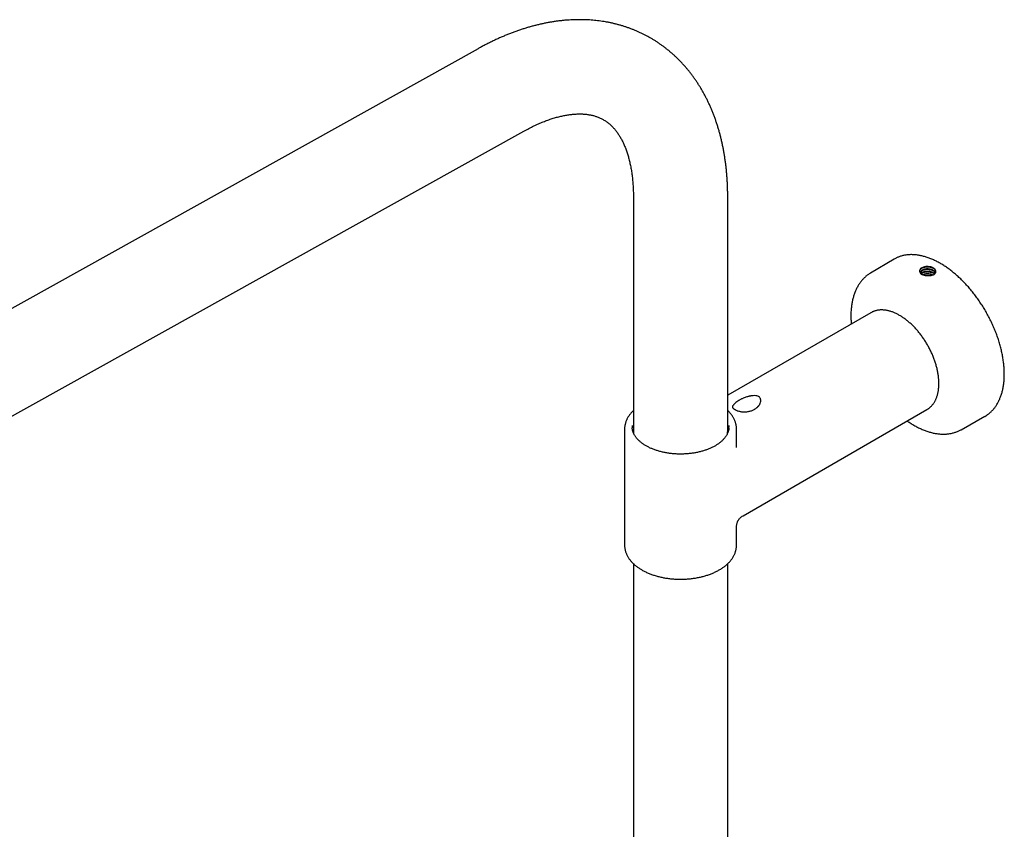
# Model space of a CAD drawing. Header units: millimetres. Extents: x 8 to 1762, y 12 to 2705.
# Tile 44 of 115: x 1429 to 1657, y 1110 to 1298. Entities that reach past the tile are written whole.
import ezdxf

# ---------------------------------------------------------------- set-up
doc = ezdxf.new("R2010")
doc.units = ezdxf.units.MM

msp = doc.modelspace()

# ---------------------------------------------------------------- linework, layer by layer
at = {"color": 7, "linetype": 'Continuous', "lineweight": 30}
for p, q in [((1535.19, 1291.51), (1307.75, 1164.8)), ((1311.6, 1141.87), (1545.85, 1272.38)), ((1571.26, 1257.03), (1571.26, 1202.73)), ((1593.16, 1202.73), (1593.16, 1257.03)), ((1631.78, 1242.62), (1626.33, 1239.4)), ((1626.33, 1239.39), (1626.33, 1239.4)), ((1640.75, 1238.89), (1640.58, 1238.96)), ((1626.41, 1230.19), (1593.16, 1210.99)), ((1596.71, 1183.02), (1639.41, 1207.67)), ((1600.54, 1208.85), (1600.55, 1208.87)), ((1647.34, 1203), (1652.86, 1206.11)), ((1569.21, 1203.14), (1569.21, 1176.19)), ((1595.21, 1198.9), (1595.21, 1203.14)), ((1647.36, 1203.01), (1647.34, 1203)), ((1595.21, 1176.19), (1595.21, 1180.42)), ((1571.26, 1171.87), (1571.26, 834.62)), ((1593.16, 834.63), (1593.16, 1171.87))]:
    msp.add_line(p, q, dxfattribs=at)
at = {"color": 7, "linetype": 'Continuous', "lineweight": 30, "flags": 128}
for points in [[(1632.23, 1242.86), (1632.08, 1242.79), (1631.78, 1242.62)], [(1641.02, 1239.01), (1641.18, 1239.14), (1641.27, 1239.23), (1641.36, 1239.33), (1641.42, 1239.45), (1641.45, 1239.52), (1641.47, 1239.59), (1641.48, 1239.64), (1641.49, 1239.69), (1641.49, 1239.75), (1641.49, 1239.78), (1641.49, 1239.79), (1641.49, 1239.84), (1641.48, 1239.88), (1641.47, 1239.92), (1641.46, 1239.96), (1641.45, 1239.99), (1641.44, 1240.02), (1641.43, 1240.04), (1641.4, 1240.11), (1641.39, 1240.12), (1641.38, 1240.13), (1641.38, 1240.13), (1641.36, 1240.16), (1641.34, 1240.2), (1641.31, 1240.23), (1641.28, 1240.27), (1641.25, 1240.3), (1641.22, 1240.33), (1641.05, 1240.48), (1640.83, 1240.62), (1640.57, 1240.73), (1640.29, 1240.82), (1640, 1240.87), (1639.71, 1240.9), (1639.42, 1240.91), (1639.14, 1240.89), (1638.88, 1240.85), (1638.64, 1240.79), (1638.43, 1240.71), (1638.24, 1240.62), (1638.08, 1240.52), (1637.94, 1240.42), (1637.84, 1240.31), (1637.84, 1240.31)], [(1626.71, 1230.34), (1626.54, 1230.26), (1626.41, 1230.19)], [(1639.41, 1207.67), (1639.53, 1207.75), (1639.69, 1207.85)], [(1571.26, 1202.99), (1571.19, 1202.79), (1571.13, 1202.62)]]:
    msp.add_lwpolyline(points, dxfattribs=at)
at = {"color": 7, "linetype": 'Continuous', "lineweight": 30}
for centre, radius, start, end in [((1638.54, 1239.85), 0.839, 147.2458, 248.3422), ((1638.72, 1239.58), 0.677, 158.8672, 240.6515), ((1649.41, 1212.24), 7.04, 299.3867, 303.7895), ((1574.71, 1203.71), 3.75, 175.8199, 184.1714), ((1574.94, 1202.73), 3.68, 180.0213, 189.394), ((1589.48, 1202.73), 3.68, 350.5265, 359.9833), ((1589.25, 1201.39), 4.23, 16.7913, 22.2289), ((1589.71, 1203.71), 3.75, 355.9231, 4.0967)]:
    msp.add_arc(centre, radius, start, end, dxfattribs=at)
msp.add_ellipse((1995.08, 1437.28), major_axis=(904.78, 541), ratio=0.013088, start_param=1.967745, end_param=1.967986, dxfattribs=at)
for points, knots in [([(1593.16, 1257.03), (1593.16, 1257.2), (1593.16, 1257.69), (1593.15, 1258.5), (1593.12, 1259.45), (1593.08, 1260.4), (1593.02, 1261.34), (1592.95, 1262.27), (1592.87, 1263.2), (1592.77, 1264.12), (1592.66, 1265.03), (1592.53, 1265.93), (1592.39, 1266.83), (1592.24, 1267.72), (1592.07, 1268.6), (1591.89, 1269.47), (1591.69, 1270.33), (1591.48, 1271.19), (1591.26, 1272.03), (1591.02, 1272.86), (1590.77, 1273.68), (1590.5, 1274.5), (1590.23, 1275.3), (1589.93, 1276.09), (1589.63, 1276.86), (1589.31, 1277.63), (1588.98, 1278.38), (1588.64, 1279.13), (1588.28, 1279.86), (1587.91, 1280.57), (1587.53, 1281.28), (1587.14, 1281.97), (1586.73, 1282.65), (1586.31, 1283.31), (1585.88, 1283.97), (1585.44, 1284.6), (1584.99, 1285.23), (1584.53, 1285.84), (1584.06, 1286.44), (1583.57, 1287.02), (1583.08, 1287.59), (1582.57, 1288.15), (1582.06, 1288.69), (1581.53, 1289.21), (1580.99, 1289.73), (1580.45, 1290.23), (1579.89, 1290.71), (1579.33, 1291.18), (1578.76, 1291.63), (1578.17, 1292.08), (1577.58, 1292.5), (1576.98, 1292.91), (1576.37, 1293.31), (1575.75, 1293.69), (1575.13, 1294.06), (1574.49, 1294.41), (1573.85, 1294.75), (1573.2, 1295.07), (1572.54, 1295.38), (1571.87, 1295.67), (1571.2, 1295.95), (1570.52, 1296.21), (1569.83, 1296.46), (1569.14, 1296.69), (1568.43, 1296.9), (1567.72, 1297.1), (1567.01, 1297.29), (1566.28, 1297.46), (1565.55, 1297.61), (1564.82, 1297.75), (1564.08, 1297.87), (1563.33, 1297.97), (1562.57, 1298.06), (1561.81, 1298.13), (1561.05, 1298.19), (1560.27, 1298.23), (1559.5, 1298.25), (1558.71, 1298.26), (1557.93, 1298.25), (1557.13, 1298.23), (1556.34, 1298.18), (1555.53, 1298.13), (1554.73, 1298.05), (1553.92, 1297.96), (1553.1, 1297.85), (1552.28, 1297.72), (1551.46, 1297.58), (1550.64, 1297.42), (1549.81, 1297.24), (1548.98, 1297.05), (1548.15, 1296.84), (1547.31, 1296.61), (1546.47, 1296.36), (1545.64, 1296.1), (1544.8, 1295.82), (1543.96, 1295.53), (1543.11, 1295.22), (1542.27, 1294.89), (1541.43, 1294.55), (1540.59, 1294.19), (1539.75, 1293.82), (1538.91, 1293.43), (1538.07, 1293.02), (1537.23, 1292.6), (1536.39, 1292.17), (1535.71, 1291.8), (1535.32, 1291.58), (1535.19, 1291.51)], [0, 0, 0, 0, 0.005502, 0.015712, 0.025924, 0.036135, 0.046342, 0.056546, 0.066744, 0.076934, 0.087116, 0.097288, 0.107447, 0.117593, 0.127722, 0.137834, 0.147927, 0.157997, 0.168044, 0.178065, 0.188059, 0.198023, 0.207956, 0.217856, 0.227722, 0.237552, 0.247345, 0.257101, 0.266817, 0.276494, 0.28613, 0.295727, 0.305283, 0.314798, 0.324274, 0.33371, 0.343108, 0.352468, 0.361791, 0.371078, 0.380331, 0.389552, 0.398742, 0.407903, 0.417036, 0.426144, 0.435229, 0.444293, 0.453337, 0.462365, 0.471379, 0.480381, 0.489373, 0.498357, 0.507337, 0.516315, 0.525292, 0.534271, 0.543253, 0.552243, 0.561241, 0.570251, 0.579274, 0.588313, 0.59737, 0.606448, 0.615548, 0.624672, 0.633823, 0.643002, 0.652212, 0.661452, 0.670726, 0.680035, 0.689379, 0.69876, 0.708179, 0.717636, 0.727132, 0.736667, 0.746242, 0.755856, 0.765509, 0.775201, 0.784931, 0.794698, 0.804501, 0.81434, 0.824212, 0.834117, 0.844052, 0.854017, 0.864009, 0.874026, 0.884067, 0.89413, 0.904213, 0.914314, 0.924431, 0.934562, 0.944706, 0.954861, 0.965025, 0.975196, 0.985374, 0.995556, 1, 1, 1, 1]), ([(1545.85, 1272.38), (1545.95, 1272.44), (1546.24, 1272.6), (1546.73, 1272.86), (1547.29, 1273.15), (1547.86, 1273.43), (1548.41, 1273.7), (1548.97, 1273.95), (1549.51, 1274.19), (1550.06, 1274.42), (1550.59, 1274.63), (1551.12, 1274.83), (1551.65, 1275.02), (1552.16, 1275.2), (1552.67, 1275.36), (1553.18, 1275.51), (1553.67, 1275.64), (1554.16, 1275.77), (1554.64, 1275.88), (1555.12, 1275.98), (1555.58, 1276.07), (1556.04, 1276.14), (1556.49, 1276.21), (1556.93, 1276.26), (1557.37, 1276.3), (1557.79, 1276.33), (1558.21, 1276.35), (1558.63, 1276.36), (1559.03, 1276.36), (1559.42, 1276.35), (1559.81, 1276.32), (1560.2, 1276.29), (1560.57, 1276.25), (1560.94, 1276.19), (1561.31, 1276.12), (1561.66, 1276.05), (1562.02, 1275.96), (1562.37, 1275.86), (1562.72, 1275.74), (1563.06, 1275.62), (1563.41, 1275.47), (1563.75, 1275.31), (1564.09, 1275.14), (1564.43, 1274.95), (1564.76, 1274.74), (1565.08, 1274.52), (1565.39, 1274.28), (1565.7, 1274.04), (1565.99, 1273.78), (1566.26, 1273.51), (1566.53, 1273.23), (1566.79, 1272.95), (1567.04, 1272.65), (1567.28, 1272.35), (1567.51, 1272.03), (1567.74, 1271.7), (1567.96, 1271.37), (1568.17, 1271.02), (1568.38, 1270.66), (1568.58, 1270.28), (1568.77, 1269.9), (1568.96, 1269.51), (1569.14, 1269.1), (1569.32, 1268.68), (1569.48, 1268.25), (1569.65, 1267.8), (1569.8, 1267.34), (1569.95, 1266.88), (1570.09, 1266.39), (1570.23, 1265.9), (1570.35, 1265.39), (1570.47, 1264.88), (1570.59, 1264.35), (1570.69, 1263.8), (1570.79, 1263.25), (1570.87, 1262.68), (1570.95, 1262.1), (1571.02, 1261.52), (1571.09, 1260.92), (1571.14, 1260.3), (1571.18, 1259.68), (1571.22, 1259.05), (1571.24, 1258.41), (1571.26, 1257.76), (1571.26, 1257.3), (1571.26, 1257.06), (1571.26, 1257.03)], [0, 0, 0, 0, 0.00579, 0.016846, 0.027893, 0.038931, 0.049963, 0.060989, 0.07201, 0.083029, 0.094047, 0.105066, 0.116087, 0.127114, 0.138149, 0.149195, 0.160256, 0.171336, 0.18244, 0.193571, 0.204737, 0.215942, 0.227194, 0.238501, 0.249871, 0.261313, 0.272839, 0.28446, 0.296191, 0.308045, 0.32004, 0.332195, 0.344532, 0.357075, 0.369849, 0.382886, 0.396217, 0.409875, 0.423893, 0.438302, 0.45312, 0.468343, 0.483935, 0.499807, 0.515821, 0.53175, 0.547421, 0.562723, 0.5776, 0.592045, 0.606076, 0.619727, 0.633037, 0.646044, 0.658783, 0.671288, 0.683587, 0.695706, 0.707667, 0.71949, 0.731192, 0.74279, 0.754296, 0.765723, 0.77708, 0.788379, 0.799626, 0.810829, 0.821996, 0.833132, 0.844242, 0.855331, 0.866404, 0.877463, 0.888513, 0.899557, 0.910596, 0.921634, 0.932672, 0.943712, 0.954756, 0.965804, 0.976858, 0.98792, 0.998407, 1, 1, 1, 1]), ([(1653.33, 1206.4), (1653.38, 1206.43), (1653.53, 1206.53), (1653.77, 1206.71), (1654.04, 1206.93), (1654.3, 1207.17), (1654.56, 1207.42), (1654.8, 1207.69), (1655.04, 1207.97), (1655.26, 1208.26), (1655.48, 1208.57), (1655.68, 1208.89), (1655.87, 1209.22), (1656.05, 1209.56), (1656.23, 1209.92), (1656.38, 1210.29), (1656.53, 1210.67), (1656.67, 1211.06), (1656.79, 1211.46), (1656.91, 1211.87), (1657.01, 1212.29), (1657.1, 1212.72), (1657.17, 1213.17), (1657.24, 1213.62), (1657.29, 1214.08), (1657.33, 1214.54), (1657.36, 1215.02), (1657.38, 1215.5), (1657.38, 1215.99), (1657.37, 1216.49), (1657.35, 1216.99), (1657.32, 1217.5), (1657.28, 1218.01), (1657.22, 1218.53), (1657.15, 1219.06), (1657.07, 1219.59), (1656.98, 1220.12), (1656.88, 1220.65), (1656.76, 1221.19), (1656.63, 1221.73), (1656.49, 1222.28), (1656.34, 1222.82), (1656.18, 1223.37), (1656.01, 1223.92), (1655.83, 1224.46), (1655.63, 1225.01), (1655.43, 1225.56), (1655.21, 1226.1), (1654.99, 1226.65), (1654.75, 1227.19), (1654.51, 1227.73), (1654.25, 1228.27), (1653.98, 1228.8), (1653.71, 1229.33), (1653.43, 1229.86), (1653.13, 1230.38), (1652.83, 1230.9), (1652.52, 1231.41), (1652.21, 1231.92), (1651.88, 1232.42), (1651.55, 1232.91), (1651.21, 1233.4), (1650.86, 1233.88), (1650.51, 1234.36), (1650.15, 1234.82), (1649.78, 1235.28), (1649.41, 1235.72), (1649.03, 1236.16), (1648.64, 1236.59), (1648.25, 1237.01), (1647.86, 1237.42), (1647.46, 1237.82), (1647.06, 1238.21), (1646.65, 1238.58), (1646.24, 1238.95), (1645.83, 1239.3), (1645.41, 1239.64), (1645, 1239.97), (1644.58, 1240.29), (1644.15, 1240.6), (1643.73, 1240.89), (1643.3, 1241.16), (1642.88, 1241.43), (1642.45, 1241.68), (1642.03, 1241.91), (1641.6, 1242.14), (1641.17, 1242.34), (1640.75, 1242.54), (1640.32, 1242.72), (1639.9, 1242.88), (1639.48, 1243.03), (1639.06, 1243.16), (1638.65, 1243.28), (1638.24, 1243.38), (1637.83, 1243.47), (1637.42, 1243.54), (1637.02, 1243.6), (1636.62, 1243.64), (1636.23, 1243.66), (1635.84, 1243.67), (1635.46, 1243.67), (1635.08, 1243.64), (1634.71, 1243.61), (1634.35, 1243.55), (1633.99, 1243.48), (1633.64, 1243.4), (1633.29, 1243.3), (1632.96, 1243.18), (1632.63, 1243.05), (1632.39, 1242.94), (1632.27, 1242.88), (1632.24, 1242.87)], [0, 0, 0, 0, 0.004765, 0.013935, 0.023109, 0.032288, 0.041473, 0.050666, 0.059868, 0.069079, 0.078301, 0.087533, 0.096774, 0.106026, 0.115287, 0.124556, 0.133833, 0.143116, 0.152406, 0.161701, 0.171, 0.180302, 0.189608, 0.198916, 0.208225, 0.217536, 0.226847, 0.236159, 0.24547, 0.254782, 0.264093, 0.273403, 0.282713, 0.292021, 0.301329, 0.310636, 0.319943, 0.329248, 0.338552, 0.347855, 0.357157, 0.366459, 0.375759, 0.385059, 0.394358, 0.403657, 0.412955, 0.422252, 0.431548, 0.440845, 0.45014, 0.459436, 0.468731, 0.478026, 0.487321, 0.496616, 0.50591, 0.515205, 0.5245, 0.533795, 0.54309, 0.552385, 0.561681, 0.570977, 0.580274, 0.589571, 0.598868, 0.608167, 0.617466, 0.626765, 0.636066, 0.645367, 0.65467, 0.663973, 0.673277, 0.682582, 0.691889, 0.701196, 0.710504, 0.719814, 0.729124, 0.738436, 0.747748, 0.757061, 0.766375, 0.77569, 0.785004, 0.794319, 0.803633, 0.812947, 0.822259, 0.831569, 0.840878, 0.850183, 0.859484, 0.868781, 0.878072, 0.887357, 0.896635, 0.905905, 0.915166, 0.924417, 0.933659, 0.94289, 0.952111, 0.961321, 0.970522, 0.979714, 0.988898, 0.998075, 1, 1, 1, 1]), ([(1626.33, 1239.39), (1626.27, 1239.35), (1626.1, 1239.25), (1625.84, 1239.08), (1625.55, 1238.87), (1625.26, 1238.64), (1624.99, 1238.39), (1624.73, 1238.14), (1624.47, 1237.87), (1624.23, 1237.58), (1624, 1237.28), (1623.77, 1236.97), (1623.56, 1236.65), (1623.36, 1236.31), (1623.17, 1235.96), (1622.99, 1235.6), (1622.82, 1235.23), (1622.67, 1234.84), (1622.52, 1234.44), (1622.39, 1234.04), (1622.27, 1233.62), (1622.16, 1233.19), (1622.07, 1232.75), (1621.99, 1232.3), (1621.92, 1231.84), (1621.86, 1231.38), (1621.82, 1230.91), (1621.78, 1230.42), (1621.76, 1229.94), (1621.76, 1229.6), (1621.76, 1229.34), (1621.76, 1229.06), (1621.77, 1228.64), (1621.8, 1228.13), (1621.82, 1227.76), (1621.84, 1227.57), (1621.84, 1227.55)], [0, 0, 0, 0, 0.01863, 0.049636, 0.080651, 0.111693, 0.142778, 0.173923, 0.20514, 0.23644, 0.267834, 0.299326, 0.330922, 0.362621, 0.394425, 0.426328, 0.458326, 0.490413, 0.52258, 0.554821, 0.587125, 0.619484, 0.65189, 0.684334, 0.71681, 0.749309, 0.781826, 0.814355, 0.846892, 0.877737, 0.881498, 0.898715, 0.931255, 0.963788, 0.996314, 1, 1, 1, 1]), ([(1641.36, 1240.16), (1641.34, 1240.19), (1641.3, 1240.22), (1641.24, 1240.27), (1641.19, 1240.31), (1641.14, 1240.34), (1641.09, 1240.38), (1641.02, 1240.42), (1640.9, 1240.48), (1640.75, 1240.55), (1640.6, 1240.61), (1640.46, 1240.65), (1640.35, 1240.69), (1640.24, 1240.71), (1640.13, 1240.73), (1640.02, 1240.75), (1639.91, 1240.76), (1639.82, 1240.77), (1639.75, 1240.78), (1639.68, 1240.78), (1639.57, 1240.78), (1639.39, 1240.78), (1639.22, 1240.77), (1639.09, 1240.76), (1639.01, 1240.75), (1638.94, 1240.73), (1638.86, 1240.72), (1638.78, 1240.7), (1638.7, 1240.68), (1638.62, 1240.66), (1638.54, 1240.63), (1638.46, 1240.6), (1638.39, 1240.57), (1638.31, 1240.53), (1638.24, 1240.5), (1638.17, 1240.46), (1638.11, 1240.42), (1638.06, 1240.38), (1638, 1240.34), (1637.95, 1240.3), (1637.9, 1240.25), (1637.87, 1240.21), (1637.84, 1240.18), (1637.82, 1240.16), (1637.8, 1240.13), (1637.77, 1240.08), (1637.73, 1240), (1637.7, 1239.92), (1637.69, 1239.86), (1637.69, 1239.84), (1637.69, 1239.84)], [0, 0, 0, 0, 0.024978, 0.042564, 0.058295, 0.07217, 0.083939, 0.103408, 0.133449, 0.173986, 0.211317, 0.240995, 0.263016, 0.285334, 0.307652, 0.329971, 0.35229, 0.37461, 0.386513, 0.393953, 0.417762, 0.453473, 0.501078, 0.517875, 0.534744, 0.551685, 0.568699, 0.585785, 0.602944, 0.620175, 0.642797, 0.66321, 0.681415, 0.697412, 0.722775, 0.739305, 0.759157, 0.779008, 0.798859, 0.818709, 0.838559, 0.858408, 0.865976, 0.875634, 0.887383, 0.901221, 0.935162, 0.977455, 0.995127, 1, 1, 1, 1]), ([(1638.25, 1239.07), (1638.23, 1239.08), (1638.2, 1239.1), (1638.15, 1239.14), (1638.1, 1239.19), (1638.06, 1239.23), (1638.04, 1239.26), (1638.02, 1239.29), (1637.99, 1239.33), (1637.97, 1239.37), (1637.96, 1239.42), (1637.95, 1239.47), (1637.95, 1239.51), (1637.95, 1239.59), (1637.98, 1239.7), (1638.05, 1239.78), (1638.09, 1239.82)], [0, 0, 0, 0, 0.050424, 0.108513, 0.181445, 0.243175, 0.27994, 0.303553, 0.360783, 0.418691, 0.477246, 0.535884, 0.594021, 0.651659, 0.825656, 1, 1, 1, 1]), ([(1641.33, 1239.3), (1641.33, 1239.3), (1641.33, 1239.33), (1641.31, 1239.4), (1641.27, 1239.5), (1641.21, 1239.62), (1641.12, 1239.74), (1641.02, 1239.83), (1640.93, 1239.9), (1640.84, 1239.96), (1640.75, 1240.02), (1640.63, 1240.08), (1640.5, 1240.13), (1640.37, 1240.18), (1640.25, 1240.22), (1640.12, 1240.25), (1639.95, 1240.28), (1639.77, 1240.3), (1639.61, 1240.31), (1639.48, 1240.31), (1639.38, 1240.31), (1639.26, 1240.3), (1639.17, 1240.29), (1639.11, 1240.28), (1639.06, 1240.27), (1639.04, 1240.26), (1639.01, 1240.26), (1638.95, 1240.25), (1638.86, 1240.23), (1638.76, 1240.2), (1638.69, 1240.17), (1638.63, 1240.15), (1638.58, 1240.13), (1638.54, 1240.11), (1638.49, 1240.09), (1638.44, 1240.05), (1638.36, 1240.01), (1638.29, 1239.95), (1638.23, 1239.9), (1638.18, 1239.85), (1638.14, 1239.8), (1638.1, 1239.73), (1638.06, 1239.65), (1638.05, 1239.59), (1638.04, 1239.56)], [0, 0, 0, 0, 0.0048129, 0.0252779, 0.066194, 0.1071151, 0.1480319, 0.1889485, 0.2136457, 0.2366202, 0.2634782, 0.2942189, 0.3264498, 0.3553176, 0.3827158, 0.4086443, 0.4388125, 0.4861978, 0.521281, 0.5346244, 0.5626567, 0.5863258, 0.6056304, 0.62057, 0.6284302, 0.6341509, 0.6377321, 0.6441099, 0.6801295, 0.6976773, 0.7152247, 0.7327717, 0.7478904, 0.7552917, 0.7669364, 0.782824, 0.80672, 0.8363877, 0.86377, 0.8833074, 0.903398, 0.9240417, 0.967099, 1, 1, 1, 1]), ([(1638.09, 1239.82), (1638.11, 1239.85), (1638.14, 1239.9), (1638.19, 1239.97), (1638.25, 1240.03), (1638.3, 1240.07), (1638.36, 1240.12), (1638.43, 1240.16), (1638.49, 1240.19), (1638.53, 1240.21), (1638.57, 1240.23), (1638.63, 1240.26), (1638.72, 1240.29), (1638.81, 1240.32), (1638.91, 1240.35), (1638.98, 1240.36), (1639.06, 1240.38), (1639.14, 1240.39), (1639.23, 1240.4), (1639.34, 1240.41), (1639.47, 1240.42), (1639.59, 1240.42), (1639.73, 1240.41), (1639.88, 1240.4), (1640, 1240.38), (1640.06, 1240.37), (1640.07, 1240.37), (1640.1, 1240.36), (1640.14, 1240.35), (1640.21, 1240.33), (1640.31, 1240.31), (1640.45, 1240.26), (1640.62, 1240.19), (1640.75, 1240.13), (1640.83, 1240.08), (1640.87, 1240.05), (1640.91, 1240.03), (1640.95, 1240), (1640.99, 1239.96), (1641.03, 1239.93), (1641.08, 1239.88), (1641.14, 1239.82), (1641.19, 1239.75), (1641.23, 1239.69), (1641.25, 1239.64), (1641.28, 1239.6), (1641.3, 1239.54), (1641.31, 1239.49), (1641.32, 1239.44), (1641.33, 1239.38), (1641.33, 1239.34), (1641.33, 1239.32)], [0, 0, 0, 0, 0.036058, 0.065634, 0.088727, 0.110964, 0.133199, 0.155434, 0.177667, 0.186287, 0.197384, 0.210956, 0.235952, 0.266515, 0.284963, 0.303066, 0.320824, 0.338238, 0.355307, 0.383595, 0.41015, 0.43497, 0.458057, 0.499009, 0.53303, 0.534712, 0.536891, 0.539568, 0.550583, 0.566076, 0.586044, 0.619626, 0.661156, 0.710629, 0.720816, 0.731837, 0.743692, 0.75638, 0.769903, 0.784259, 0.79945, 0.829958, 0.854948, 0.87442, 0.88837, 0.906148, 0.923925, 0.941703, 0.95948, 0.977257, 1, 1, 1, 1]), ([(1638.12, 1239.29), (1638.13, 1239.31), (1638.16, 1239.37), (1638.24, 1239.45), (1638.34, 1239.53), (1638.45, 1239.6), (1638.54, 1239.65), (1638.65, 1239.69), (1638.77, 1239.74), (1638.89, 1239.77), (1639.01, 1239.8), (1639.12, 1239.82), (1639.26, 1239.83), (1639.43, 1239.85), (1639.63, 1239.85), (1639.8, 1239.83), (1639.94, 1239.82), (1640.04, 1239.8), (1640.14, 1239.78), (1640.22, 1239.76), (1640.34, 1239.73), (1640.47, 1239.68), (1640.6, 1239.63), (1640.69, 1239.58), (1640.76, 1239.55), (1640.82, 1239.51), (1640.86, 1239.48), (1640.9, 1239.46), (1640.94, 1239.43), (1640.98, 1239.39), (1641.04, 1239.35), (1641.08, 1239.3), (1641.13, 1239.26), (1641.17, 1239.21), (1641.19, 1239.17), (1641.2, 1239.15)], [0, 0, 0, 0, 0.032336, 0.083935, 0.133518, 0.170461, 0.205993, 0.240114, 0.277479, 0.315229, 0.344157, 0.374946, 0.410015, 0.449366, 0.508101, 0.554605, 0.582112, 0.608189, 0.632836, 0.656052, 0.677837, 0.726018, 0.765268, 0.789798, 0.811532, 0.830469, 0.846609, 0.859953, 0.870499, 0.891555, 0.912612, 0.933669, 0.954727, 0.975786, 1, 1, 1, 1]), ([(1641.15, 1239.11), (1641.12, 1239.15), (1641.06, 1239.23), (1640.93, 1239.33), (1640.8, 1239.42), (1640.69, 1239.48), (1640.6, 1239.52), (1640.5, 1239.56), (1640.37, 1239.61), (1640.23, 1239.65), (1640.08, 1239.68), (1639.95, 1239.71), (1639.83, 1239.72), (1639.71, 1239.73), (1639.59, 1239.74), (1639.44, 1239.74), (1639.29, 1239.73), (1639.16, 1239.71), (1639.06, 1239.7), (1638.96, 1239.68), (1638.84, 1239.65), (1638.72, 1239.61), (1638.61, 1239.57), (1638.53, 1239.53), (1638.47, 1239.5), (1638.42, 1239.47), (1638.35, 1239.43), (1638.28, 1239.38), (1638.22, 1239.32), (1638.18, 1239.27), (1638.16, 1239.25), (1638.15, 1239.24)], [0, 0, 0, 0, 0.050268, 0.108208, 0.161741, 0.194992, 0.226282, 0.249048, 0.288578, 0.341669, 0.373315, 0.408354, 0.446577, 0.468433, 0.502676, 0.542749, 0.586295, 0.623288, 0.652957, 0.675152, 0.708398, 0.754632, 0.797116, 0.81939, 0.840061, 0.859129, 0.886081, 0.920988, 0.957802, 0.987043, 1, 1, 1, 1]), ([(1640.95, 1239.89), (1640.94, 1239.89), (1640.89, 1239.92), (1640.8, 1239.96), (1640.67, 1240.01), (1640.54, 1240.06), (1640.4, 1240.1), (1640.28, 1240.13), (1640.18, 1240.15), (1640.08, 1240.17), (1639.98, 1240.18), (1639.88, 1240.19), (1639.79, 1240.2), (1639.73, 1240.21), (1639.67, 1240.21), (1639.6, 1240.21), (1639.52, 1240.21), (1639.43, 1240.21), (1639.35, 1240.21), (1639.27, 1240.2), (1639.18, 1240.2), (1639.03, 1240.18), (1638.82, 1240.14), (1638.59, 1240.07), (1638.41, 1240.01), (1638.32, 1239.96), (1638.28, 1239.95)], [0, 0, 0, 0, 0.013124, 0.058934, 0.115455, 0.168235, 0.217272, 0.262567, 0.298855, 0.327909, 0.364234, 0.403293, 0.433304, 0.454264, 0.466175, 0.495255, 0.524334, 0.553413, 0.582491, 0.611569, 0.640646, 0.669722, 0.771396, 0.873063, 0.948853, 1, 1, 1, 1]), ([(1640.94, 1239.32), (1640.93, 1239.32), (1640.87, 1239.36), (1640.75, 1239.41), (1640.59, 1239.47), (1640.45, 1239.51), (1640.33, 1239.55), (1640.21, 1239.57), (1640.09, 1239.6), (1639.97, 1239.61), (1639.86, 1239.62), (1639.77, 1239.63), (1639.67, 1239.64), (1639.55, 1239.64), (1639.38, 1239.64), (1639.2, 1239.63), (1639.05, 1239.61), (1638.93, 1239.59), (1638.82, 1239.57), (1638.7, 1239.54), (1638.57, 1239.5), (1638.44, 1239.45), (1638.34, 1239.41), (1638.29, 1239.38), (1638.28, 1239.38)], [0, 0, 0, 0, 0.014733, 0.084257, 0.150175, 0.201433, 0.238026, 0.287964, 0.328751, 0.369539, 0.410328, 0.442897, 0.463301, 0.506088, 0.56807, 0.644346, 0.69173, 0.731569, 0.773123, 0.81639, 0.871731, 0.929625, 0.985523, 1, 1, 1, 1]), ([(1638.39, 1238.99), (1638.41, 1239), (1638.45, 1239.03), (1638.54, 1239.07), (1638.66, 1239.13), (1638.79, 1239.17), (1638.89, 1239.2), (1638.98, 1239.22), (1639.06, 1239.23), (1639.13, 1239.25), (1639.2, 1239.26), (1639.29, 1239.26), (1639.39, 1239.27), (1639.5, 1239.27), (1639.61, 1239.27), (1639.73, 1239.27), (1639.87, 1239.25), (1640.03, 1239.23), (1640.18, 1239.2), (1640.31, 1239.16), (1640.42, 1239.13), (1640.51, 1239.09), (1640.6, 1239.06), (1640.69, 1239.01), (1640.77, 1238.97), (1640.82, 1238.94), (1640.84, 1238.93)], [0, 0, 0, 0, 0.029816, 0.06942, 0.14049, 0.200764, 0.239781, 0.274575, 0.305144, 0.331489, 0.35361, 0.391817, 0.430022, 0.468227, 0.50643, 0.551115, 0.602097, 0.659377, 0.723034, 0.774042, 0.812397, 0.850611, 0.888824, 0.927037, 0.965249, 1, 1, 1, 1]), ([(1640.58, 1238.96), (1640.54, 1238.98), (1640.44, 1239.02), (1640.3, 1239.06), (1640.18, 1239.09), (1640.07, 1239.12), (1639.95, 1239.14), (1639.83, 1239.15), (1639.73, 1239.16), (1639.63, 1239.17), (1639.52, 1239.17), (1639.4, 1239.16), (1639.26, 1239.16), (1639.14, 1239.14), (1639.05, 1239.12), (1638.97, 1239.11), (1638.89, 1239.09), (1638.79, 1239.06), (1638.7, 1239.03), (1638.62, 1239), (1638.56, 1238.97), (1638.52, 1238.96), (1638.5, 1238.95)], [0, 0, 0, 0, 0.067052, 0.148942, 0.195473, 0.245717, 0.299673, 0.356056, 0.398454, 0.442364, 0.487785, 0.536295, 0.610422, 0.66835, 0.709776, 0.739814, 0.780701, 0.832434, 0.892012, 0.931114, 0.968225, 1, 1, 1, 1]), ([(1641.08, 1239.04), (1641.03, 1239.01), (1640.93, 1238.96), (1640.77, 1238.89), (1640.59, 1238.84), (1640.4, 1238.79), (1640.21, 1238.76), (1640.01, 1238.73), (1639.8, 1238.72), (1639.6, 1238.72), (1639.39, 1238.74), (1639.19, 1238.76), (1639, 1238.8), (1638.81, 1238.84), (1638.64, 1238.89), (1638.48, 1238.95), (1638.33, 1239.02), (1638.25, 1239.06), (1638.21, 1239.09)], [0, 0, 0, 0, 0.065637, 0.131057, 0.196292, 0.26134, 0.326136, 0.390605, 0.454684, 0.518346, 0.581542, 0.644286, 0.706504, 0.768041, 0.828874, 0.88895, 0.948211, 1, 1, 1, 1]), ([(1639.71, 1207.86), (1639.74, 1207.89), (1639.86, 1207.96), (1640.04, 1208.11), (1640.25, 1208.29), (1640.46, 1208.49), (1640.65, 1208.71), (1640.83, 1208.93), (1641, 1209.18), (1641.16, 1209.43), (1641.31, 1209.69), (1641.45, 1209.97), (1641.58, 1210.26), (1641.69, 1210.56), (1641.8, 1210.88), (1641.89, 1211.2), (1641.97, 1211.53), (1642.04, 1211.88), (1642.09, 1212.23), (1642.14, 1212.59), (1642.17, 1212.96), (1642.19, 1213.34), (1642.19, 1213.72), (1642.19, 1214.11), (1642.17, 1214.51), (1642.14, 1214.91), (1642.1, 1215.32), (1642.04, 1215.73), (1641.98, 1216.15), (1641.9, 1216.57), (1641.81, 1216.99), (1641.71, 1217.42), (1641.6, 1217.85), (1641.47, 1218.27), (1641.34, 1218.7), (1641.19, 1219.13), (1641.03, 1219.56), (1640.87, 1219.99), (1640.69, 1220.42), (1640.5, 1220.85), (1640.3, 1221.27), (1640.1, 1221.69), (1639.88, 1222.11), (1639.65, 1222.52), (1639.42, 1222.93), (1639.18, 1223.33), (1638.92, 1223.72), (1638.67, 1224.11), (1638.4, 1224.5), (1638.13, 1224.88), (1637.85, 1225.24), (1637.56, 1225.6), (1637.27, 1225.96), (1636.97, 1226.3), (1636.66, 1226.63), (1636.35, 1226.96), (1636.04, 1227.27), (1635.72, 1227.57), (1635.4, 1227.86), (1635.08, 1228.14), (1634.75, 1228.41), (1634.42, 1228.66), (1634.09, 1228.9), (1633.75, 1229.13), (1633.42, 1229.35), (1633.08, 1229.55), (1632.75, 1229.74), (1632.41, 1229.91), (1632.07, 1230.07), (1631.74, 1230.22), (1631.4, 1230.35), (1631.07, 1230.46), (1630.74, 1230.56), (1630.41, 1230.64), (1630.09, 1230.71), (1629.77, 1230.76), (1629.45, 1230.8), (1629.14, 1230.82), (1628.84, 1230.83), (1628.53, 1230.82), (1628.24, 1230.79), (1627.95, 1230.75), (1627.67, 1230.69), (1627.39, 1230.61), (1627.12, 1230.52), (1626.9, 1230.44), (1626.77, 1230.37), (1626.72, 1230.35)], [0, 0, 0, 0, 0.005891, 0.017558, 0.029234, 0.040924, 0.052633, 0.064365, 0.076122, 0.087904, 0.099712, 0.111546, 0.123402, 0.135278, 0.147173, 0.159084, 0.171007, 0.18294, 0.19488, 0.206826, 0.218776, 0.230729, 0.242682, 0.254635, 0.266587, 0.278538, 0.290486, 0.302433, 0.314377, 0.326318, 0.338258, 0.350194, 0.362129, 0.374061, 0.385991, 0.397918, 0.409845, 0.421769, 0.433693, 0.445615, 0.457536, 0.469456, 0.481376, 0.493295, 0.505214, 0.517133, 0.529053, 0.540973, 0.552893, 0.564814, 0.576737, 0.588661, 0.600586, 0.612512, 0.624441, 0.636372, 0.648305, 0.66024, 0.672178, 0.684119, 0.696063, 0.708009, 0.719958, 0.731911, 0.743865, 0.755822, 0.767781, 0.779742, 0.791703, 0.803664, 0.815624, 0.82758, 0.83953, 0.851474, 0.863408, 0.87533, 0.887237, 0.899126, 0.910995, 0.92284, 0.93466, 0.946453, 0.95822, 0.96996, 0.981677, 0.993373, 1, 1, 1, 1]), ([(1600.56, 1208.89), (1600.58, 1208.92), (1600.62, 1208.99), (1600.74, 1209.24), (1600.85, 1209.61), (1600.83, 1210.06), (1600.67, 1210.43), (1600.36, 1210.71), (1599.91, 1210.87), (1599.35, 1210.93), (1598.87, 1210.89), (1598.52, 1210.84), (1598.33, 1210.81), (1598.13, 1210.76), (1597.88, 1210.7), (1597.57, 1210.61), (1597.18, 1210.48), (1596.82, 1210.34), (1596.51, 1210.2), (1596.25, 1210.07), (1596, 1209.94), (1595.66, 1209.75), (1595.26, 1209.5), (1594.92, 1209.23), (1594.71, 1209.03), (1594.58, 1208.89), (1594.49, 1208.76), (1594.45, 1208.69), (1594.43, 1208.67)], [0, 0, 0, 0, 0.011126, 0.035047, 0.11054, 0.175153, 0.230549, 0.279343, 0.328146, 0.383537, 0.448155, 0.465998, 0.484543, 0.503808, 0.523807, 0.559148, 0.599858, 0.645959, 0.67637, 0.706805, 0.737263, 0.767744, 0.836787, 0.900337, 0.930126, 0.958614, 0.985833, 1, 1, 1, 1]), ([(1571.26, 1207.45), (1571.18, 1207.37), (1571.02, 1207.21), (1570.78, 1206.96), (1570.56, 1206.7), (1570.35, 1206.43), (1570.16, 1206.16), (1569.99, 1205.88), (1569.84, 1205.6), (1569.7, 1205.32), (1569.58, 1205.04), (1569.47, 1204.75), (1569.39, 1204.46), (1569.32, 1204.17), (1569.26, 1203.88), (1569.23, 1203.58), (1569.21, 1203.34), (1569.21, 1203.19), (1569.21, 1203.14)], [0, 0, 0, 0, 0.063189, 0.129926, 0.196444, 0.262698, 0.328645, 0.394244, 0.459465, 0.524284, 0.588693, 0.652694, 0.716305, 0.779558, 0.842499, 0.905184, 0.967678, 1, 1, 1, 1]), ([(1595.21, 1203.14), (1595.21, 1203.19), (1595.21, 1203.35), (1595.19, 1203.6), (1595.16, 1203.89), (1595.11, 1204.18), (1595.04, 1204.47), (1594.95, 1204.75), (1594.85, 1205.03), (1594.73, 1205.32), (1594.59, 1205.6), (1594.44, 1205.87), (1594.27, 1206.14), (1594.08, 1206.41), (1593.88, 1206.67), (1593.66, 1206.93), (1593.43, 1207.19), (1593.26, 1207.36), (1593.17, 1207.45), (1593.16, 1207.45)], [0, 0, 0, 0, 0.035905, 0.098205, 0.160523, 0.222934, 0.285511, 0.348317, 0.411411, 0.474837, 0.538629, 0.602808, 0.667379, 0.732338, 0.797666, 0.863336, 0.929313, 0.995558, 1, 1, 1, 1]), ([(1600.55, 1208.86), (1600.52, 1208.81), (1600.47, 1208.72), (1600.38, 1208.6), (1600.31, 1208.51), (1600.25, 1208.44), (1600.2, 1208.38), (1600.15, 1208.33), (1600.1, 1208.28), (1600.05, 1208.23), (1599.97, 1208.15), (1599.85, 1208.05), (1599.68, 1207.92), (1599.5, 1207.79), (1599.3, 1207.67), (1599.05, 1207.54), (1598.76, 1207.4), (1598.42, 1207.28), (1598.08, 1207.19), (1597.73, 1207.13), (1597.39, 1207.09), (1597.06, 1207.08), (1596.75, 1207.08), (1596.44, 1207.11), (1596.11, 1207.16), (1595.78, 1207.24), (1595.46, 1207.33), (1595.21, 1207.43), (1595.01, 1207.53), (1594.86, 1207.62), (1594.76, 1207.69), (1594.68, 1207.75), (1594.62, 1207.8), (1594.57, 1207.84), (1594.53, 1207.89), (1594.47, 1207.95), (1594.42, 1208.03), (1594.38, 1208.1), (1594.35, 1208.18), (1594.33, 1208.25), (1594.33, 1208.32), (1594.33, 1208.39), (1594.34, 1208.44), (1594.36, 1208.5), (1594.38, 1208.58), (1594.42, 1208.64), (1594.43, 1208.67)], [0, 0, 0, 0, 0.025579, 0.046814, 0.06368, 0.077129, 0.086245, 0.095268, 0.104684, 0.114493, 0.124692, 0.150119, 0.177126, 0.208356, 0.236501, 0.268662, 0.310148, 0.351283, 0.392428, 0.429946, 0.465224, 0.500503, 0.52924, 0.560546, 0.594358, 0.628906, 0.663173, 0.69735, 0.71992, 0.741566, 0.760479, 0.772824, 0.783607, 0.792839, 0.803193, 0.818338, 0.838095, 0.857197, 0.873249, 0.893144, 0.91267, 0.932166, 0.943652, 0.957742, 0.976512, 1, 1, 1, 1]), ([(1634.84, 1205.03), (1634.85, 1205.03), (1635, 1204.92), (1635.3, 1204.72), (1635.73, 1204.44), (1636.16, 1204.18), (1636.59, 1203.92), (1637.03, 1203.69), (1637.46, 1203.47), (1637.89, 1203.26), (1638.33, 1203.07), (1638.76, 1202.89), (1639.19, 1202.72), (1639.62, 1202.58), (1640.05, 1202.45), (1640.47, 1202.33), (1640.9, 1202.23), (1641.32, 1202.15), (1641.73, 1202.08), (1642.15, 1202.03), (1642.55, 1201.99), (1642.96, 1201.97), (1643.36, 1201.97), (1643.75, 1201.98), (1644.14, 1202.01), (1644.52, 1202.05), (1644.89, 1202.12), (1645.26, 1202.19), (1645.62, 1202.28), (1645.97, 1202.39), (1646.32, 1202.52), (1646.66, 1202.65), (1646.98, 1202.81), (1647.22, 1202.93), (1647.34, 1203), (1647.36, 1203.01)], [0, 0, 0, 0, 0.002309, 0.034773, 0.067247, 0.099732, 0.132225, 0.164724, 0.197228, 0.229733, 0.262235, 0.294728, 0.327209, 0.359672, 0.392109, 0.424513, 0.456877, 0.489192, 0.521448, 0.553637, 0.58575, 0.617777, 0.649712, 0.681548, 0.71328, 0.744905, 0.776423, 0.807836, 0.839148, 0.870367, 0.901503, 0.932568, 0.963576, 0.994543, 1, 1, 1, 1]), ([(1593.45, 1203.45), (1593.45, 1203.43), (1593.44, 1203.32), (1593.42, 1203.12), (1593.37, 1202.88), (1593.3, 1202.64), (1593.22, 1202.4), (1593.12, 1202.16), (1593.01, 1201.92), (1592.88, 1201.69), (1592.73, 1201.45), (1592.57, 1201.23), (1592.39, 1201), (1592.2, 1200.78), (1591.99, 1200.57), (1591.76, 1200.36), (1591.53, 1200.15), (1591.28, 1199.95), (1591.01, 1199.75), (1590.74, 1199.56), (1590.44, 1199.38), (1590.14, 1199.2), (1589.83, 1199.03), (1589.5, 1198.86), (1589.16, 1198.71), (1588.81, 1198.56), (1588.45, 1198.42), (1588.09, 1198.28), (1587.71, 1198.16), (1587.32, 1198.04), (1586.93, 1197.93), (1586.53, 1197.83), (1586.12, 1197.74), (1585.71, 1197.66), (1585.29, 1197.58), (1584.87, 1197.52), (1584.44, 1197.46), (1584.01, 1197.42), (1583.58, 1197.38), (1583.14, 1197.36), (1582.7, 1197.34), (1582.27, 1197.34), (1581.83, 1197.34), (1581.39, 1197.35), (1580.96, 1197.38), (1580.52, 1197.41), (1580.09, 1197.45), (1579.66, 1197.5), (1579.24, 1197.57), (1578.82, 1197.64), (1578.4, 1197.72), (1577.99, 1197.81), (1577.59, 1197.9), (1577.2, 1198.01), (1576.81, 1198.13), (1576.43, 1198.25), (1576.06, 1198.38), (1575.7, 1198.52), (1575.35, 1198.67), (1575.01, 1198.82), (1574.68, 1198.99), (1574.36, 1199.16), (1574.05, 1199.33), (1573.76, 1199.51), (1573.48, 1199.7), (1573.21, 1199.9), (1572.96, 1200.1), (1572.72, 1200.3), (1572.49, 1200.51), (1572.28, 1200.73), (1572.08, 1200.94), (1571.9, 1201.17), (1571.74, 1201.39), (1571.59, 1201.62), (1571.45, 1201.85), (1571.33, 1202.09), (1571.23, 1202.32), (1571.14, 1202.56), (1571.07, 1202.8), (1571.02, 1203.05), (1570.99, 1203.26), (1570.98, 1203.4), (1570.97, 1203.45)], [0, 0, 0, 0, 0.004428, 0.01741, 0.030372, 0.043306, 0.056203, 0.06906, 0.081874, 0.094648, 0.107385, 0.120088, 0.132763, 0.145415, 0.158048, 0.170666, 0.183273, 0.195872, 0.208466, 0.221057, 0.233647, 0.246237, 0.258828, 0.27142, 0.284015, 0.296613, 0.309214, 0.321819, 0.334426, 0.347037, 0.359651, 0.372268, 0.384888, 0.397511, 0.410136, 0.422763, 0.435392, 0.448022, 0.460654, 0.473287, 0.48592, 0.498554, 0.511189, 0.523823, 0.536456, 0.549089, 0.561721, 0.574351, 0.58698, 0.599607, 0.612232, 0.624854, 0.637473, 0.65009, 0.662703, 0.675313, 0.687919, 0.700522, 0.713121, 0.725716, 0.738307, 0.750895, 0.76348, 0.776063, 0.788644, 0.801224, 0.813805, 0.826387, 0.838974, 0.851568, 0.864171, 0.876788, 0.889422, 0.902079, 0.914763, 0.927479, 0.940231, 0.953024, 0.965859, 0.978737, 0.991654, 1, 1, 1, 1]), ([(1595.21, 1180.42), (1595.21, 1180.51), (1595.22, 1180.66), (1595.24, 1180.86), (1595.27, 1181.03), (1595.31, 1181.2), (1595.37, 1181.4), (1595.46, 1181.62), (1595.55, 1181.82), (1595.67, 1182.03), (1595.84, 1182.28), (1596.07, 1182.53), (1596.36, 1182.8), (1596.59, 1182.95), (1596.71, 1183.02)], [0, 0, 0, 0, 0.078837, 0.144872, 0.197352, 0.23754, 0.315808, 0.396343, 0.457094, 0.534525, 0.628527, 0.738412, 0.862903, 1, 1, 1, 1]), ([(1569.21, 1176.19), (1569.21, 1176.15), (1569.21, 1176.01), (1569.23, 1175.77), (1569.26, 1175.48), (1569.31, 1175.19), (1569.38, 1174.9), (1569.46, 1174.62), (1569.56, 1174.33), (1569.68, 1174.05), (1569.81, 1173.77), (1569.96, 1173.49), (1570.13, 1173.22), (1570.31, 1172.95), (1570.51, 1172.69), (1570.73, 1172.43), (1570.96, 1172.17), (1571.2, 1171.93), (1571.46, 1171.68), (1571.74, 1171.44), (1572.03, 1171.21), (1572.34, 1170.99), (1572.65, 1170.78), (1572.95, 1170.59), (1573.15, 1170.47), (1573.23, 1170.42)], [0, 0, 0, 0, 0.019625, 0.063019, 0.106419, 0.149876, 0.19344, 0.237159, 0.281072, 0.325212, 0.369604, 0.414264, 0.459198, 0.504402, 0.549866, 0.595571, 0.641494, 0.687608, 0.733884, 0.780291, 0.826804, 0.873394, 0.92004, 0.96672, 1, 1, 1, 1]), ([(1573.23, 1170.42), (1573.29, 1170.39), (1573.46, 1170.29), (1573.77, 1170.13), (1574.13, 1169.95), (1574.51, 1169.77), (1574.9, 1169.61), (1575.29, 1169.45), (1575.7, 1169.31), (1576.11, 1169.17), (1576.53, 1169.04), (1576.96, 1168.92), (1577.4, 1168.81), (1577.84, 1168.71), (1578.28, 1168.62), (1578.73, 1168.54), (1579.19, 1168.47), (1579.65, 1168.41), (1580.11, 1168.36), (1580.58, 1168.32), (1581.05, 1168.29), (1581.51, 1168.27), (1581.98, 1168.26), (1582.45, 1168.26), (1582.92, 1168.27), (1583.39, 1168.29), (1583.86, 1168.32), (1584.32, 1168.36), (1584.79, 1168.41), (1585.25, 1168.47), (1585.7, 1168.54), (1586.15, 1168.63), (1586.6, 1168.72), (1587.04, 1168.82), (1587.47, 1168.93), (1587.9, 1169.04), (1588.32, 1169.17), (1588.74, 1169.31), (1589.14, 1169.46), (1589.54, 1169.61), (1589.93, 1169.78), (1590.3, 1169.95), (1590.67, 1170.13), (1591.03, 1170.33), (1591.37, 1170.52), (1591.7, 1170.73), (1592.02, 1170.95), (1592.33, 1171.17), (1592.63, 1171.4), (1592.91, 1171.64), (1593.17, 1171.88), (1593.43, 1172.13), (1593.66, 1172.39), (1593.88, 1172.65), (1594.09, 1172.92), (1594.27, 1173.19), (1594.45, 1173.47), (1594.6, 1173.75), (1594.74, 1174.03), (1594.86, 1174.32), (1594.96, 1174.6), (1595.04, 1174.89), (1595.11, 1175.18), (1595.16, 1175.48), (1595.2, 1175.77), (1595.21, 1176.01), (1595.21, 1176.15), (1595.21, 1176.19)], [0, 0, 0, 0, 0.008406, 0.024225, 0.040037, 0.055842, 0.071639, 0.087426, 0.103203, 0.11897, 0.134726, 0.150471, 0.166207, 0.181933, 0.19765, 0.21336, 0.229062, 0.244758, 0.260449, 0.276135, 0.291817, 0.307497, 0.323176, 0.338854, 0.354532, 0.370211, 0.385892, 0.401577, 0.417265, 0.432958, 0.448658, 0.464364, 0.480078, 0.495801, 0.511534, 0.527277, 0.543031, 0.558797, 0.574575, 0.590365, 0.606169, 0.621984, 0.637811, 0.653648, 0.669494, 0.685347, 0.701202, 0.717054, 0.732897, 0.748726, 0.764531, 0.780304, 0.796035, 0.811713, 0.827328, 0.842869, 0.858328, 0.873697, 0.888971, 0.904148, 0.919229, 0.934219, 0.949126, 0.96396, 0.978735, 0.993466, 1, 1, 1, 1])]:
    msp.add_open_spline(points, degree=3, knots=knots, dxfattribs=at)

doc.saveas('drawing.dxf')
